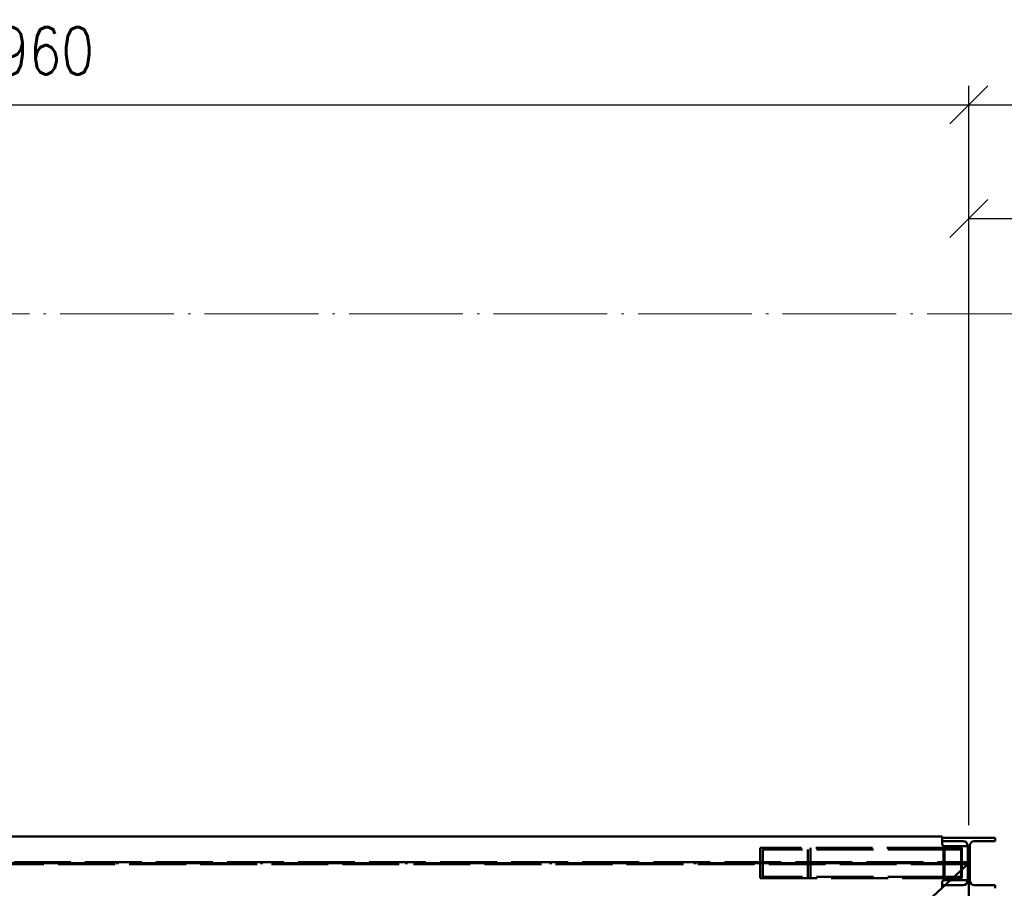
# Paper-space layout 'Layout1' of a CAD drawing. Extents: x -2 to 935, y -36 to 422.
# Tile 18 of 53: x 123 to 175, y 296 to 342. Entities that reach past the tile are written whole.
import ezdxf

# ---------------------------------------------------------------- set-up
doc = ezdxf.new("R2010")
doc.units = 0
for name, pattern in [('ACAD_ISO02W100', [15, 12, -3]), ('ACAD_ISO04W100', [30.5, 24, -3, 0.5, -3]), ('HP_01_CER_B', [8, 5, -1, 1, -1])]:
    doc.linetypes.add(name, pattern=pattern)
doc.layers.get('0').update_dxf_attribs({"linetype": 'CONTINUOUS'})
doc.layers.get('DEFPOINTS').update_dxf_attribs({"color": 132, "linetype": 'CONTINUOUS'})
for name, color, linetype, lineweight in [('SS_1.ET-HALA_TaO-RASTR', 7, 'HP_01_CER_B', 13), ('SS_2.ET-HALA_TaO-VESTAVBA_A1÷B2-VAZBA2', 51, 'CONTINUOUS', 50), ('SS_KOTY', 3, 'CONTINUOUS', 25)]:
    doc.layers.add(name, color=color, linetype=linetype, lineweight=lineweight)
doc.styles.add('ROMANS', font='romans.shx', dxfattribs={"width": 0.8})
doc.dimstyles.new('A-1_(2.5)_50AS', dxfattribs={"dimtxt": 2.5, "dimasz": 2, "dimexe": 1, "dimexo": 2, "dimgap": 0, "dimtad": 0, "dimdec": 1, "dimlfac": 50, "dimrnd": 1, "dimtxsty": 'ROMANS', "dimblk1": 'OBLIQUE', "dimblk2": 'OBLIQUE', "dimsah": 1, "dimcen": 2, "dimclrd": 256, "dimclre": 256, "dimclrt": 256, "dimadec": 1, "dimazin": 2, "dimtfac": 0.714286, "dimtdec": 1, "dimtmove": 0, "dimatfit": 3, "dimldrblk": 'OPEN', "dimfxl": 1, "dimtvp": 1.142857, "dimtfill": 1, "dimtolj": 1, "dimlwd": -1, "dimlwe": -1, "dimarcsym": 0})

# ---------------------------------------------------------------- blocks, each defined once
blk = doc.blocks.new('_Oblique')
at = {"color": 0, "linetype": 'ByBlock', "lineweight": -2}
blk.add_line((-0.5, -0.5), (0.5, 0.5), dxfattribs=at)
blk = doc.blocks.new('*D25')
at = {"layer": 'DEFPOINTS', "color": 0, "transparency": 16777216}
for p in [(172.739, 337.003), (73.539, 296.97, -9801.32), (172.739, 296.97, -9801.32)]:
    blk.add_point(p, dxfattribs=at)
at = {"layer": 'SS_KOTY', "transparency": 16777216}
for p, q in [((73.539, 298.97), (73.539, 338.003)), ((172.739, 298.97), (172.739, 338.003)), ((73.539, 337.003), (172.739, 337.003))]:
    blk.add_line(p, q, dxfattribs=at)
at = {"layer": 'SS_KOTY', "transparency": 16777216, "xscale": 2, "yscale": 2, "zscale": 2, "rotation": 180}
blk.add_blockref('_Oblique', (73.539, 337.003), dxfattribs=at)
at = {"layer": 'SS_KOTY', "transparency": 16777216, "xscale": 2, "yscale": 2, "zscale": 2}
blk.add_blockref('_Oblique', (172.739, 337.003), dxfattribs=at)
at = {"layer": 'SS_KOTY', "transparency": 16777216, "insert": (123.139, 339.86), "char_height": 2.5, "attachment_point": 5, "style": 'ROMANS', "bg_fill": 3, "box_fill_scale": 1.1, "bg_fill_color": 256, "bg_fill_true_color": 13158600, "bg_fill_transparency": 0}
blk.add_mtext('\\A1;4960', dxfattribs=at)
blk = doc.blocks.new('_OPEN')
at = {"color": 0, "linetype": 'ByBlock'}
for p, q in [((-1, 0.167), (0, 0)), ((0, 0), (-1, -0.167)), ((0, 0), (-1, 0))]:
    blk.add_line(p, q, dxfattribs=at)
blk = doc.blocks.new('*D26')
at = {"layer": 'DEFPOINTS', "color": 0, "transparency": 16777216}
for p in [(300.739, 337.003), (172.739, 296.97, -9801.32), (300.739, 250.97, -9800)]:
    blk.add_point(p, dxfattribs=at)
at = {"layer": 'SS_KOTY', "transparency": 16777216}
for p, q in [((172.739, 298.97), (172.739, 338.003)), ((300.739, 252.97), (300.739, 338.003)), ((172.739, 337.003), (300.739, 337.003))]:
    blk.add_line(p, q, dxfattribs=at)
at = {"layer": 'SS_KOTY', "transparency": 16777216, "xscale": 2, "yscale": 2, "zscale": 2, "rotation": 180}
blk.add_blockref('_Oblique', (172.739, 337.003), dxfattribs=at)
at = {"layer": 'SS_KOTY', "transparency": 16777216, "xscale": 2, "yscale": 2, "zscale": 2}
blk.add_blockref('_Oblique', (300.739, 337.003), dxfattribs=at)
at = {"layer": 'SS_KOTY', "transparency": 16777216, "insert": (236.739, 339.86), "char_height": 2.5, "attachment_point": 5, "style": 'ROMANS', "bg_fill": 3, "box_fill_scale": 1.1, "bg_fill_color": 256, "bg_fill_true_color": 13158600, "bg_fill_transparency": 0}
blk.add_mtext('\\A1;6400', dxfattribs=at)
blk = doc.blocks.new('*D27')
at = {"layer": 'DEFPOINTS', "color": 0, "transparency": 16777216}
for p in [(214.739, 331.003), (172.739, 296.97, -9801.32), (214.739, 250.97, -9800.8)]:
    blk.add_point(p, dxfattribs=at)
at = {"layer": 'SS_KOTY', "transparency": 16777216}
for p, q in [((172.739, 298.97), (172.739, 332.003)), ((214.739, 252.97), (214.739, 332.003)), ((172.739, 331.003), (214.739, 331.003))]:
    blk.add_line(p, q, dxfattribs=at)
at = {"layer": 'SS_KOTY', "transparency": 16777216, "xscale": 2, "yscale": 2, "zscale": 2, "rotation": 180}
blk.add_blockref('_Oblique', (172.739, 331.003), dxfattribs=at)
at = {"layer": 'SS_KOTY', "transparency": 16777216, "xscale": 2, "yscale": 2, "zscale": 2}
blk.add_blockref('_Oblique', (214.739, 331.003), dxfattribs=at)
at = {"layer": 'SS_KOTY', "transparency": 16777216, "insert": (193.739, 333.86), "char_height": 2.5, "attachment_point": 5, "style": 'ROMANS', "bg_fill": 3, "box_fill_scale": 1.1, "bg_fill_color": 256, "bg_fill_true_color": 13158600, "bg_fill_transparency": 0}
blk.add_mtext('\\A1;2100', dxfattribs=at)

psp = doc.layouts.get("Layout1")

# ---------------------------------------------------------------- linework, layer by layer
at = {"layer": 'SS_2.ET-HALA_TaO-VESTAVBA_A1÷B2-VAZBA2', "color": 3, "linetype": 'ACAD_ISO02W100', "ltscale": 0.25}
for p, q in [((171.4632, 296.2503), (161.8648, 296.2503)), ((161.7323, 296.1703), (171.4149, 296.1703))]:
    psp.add_line(p, q, dxfattribs=at)
at = {"layer": 'SS_2.ET-HALA_TaO-VESTAVBA_A1÷B2-VAZBA2', "color": 1, "linetype": 'Continuous', "ltscale": 0.25}
for p, q in [((171.3392, 295.8103), (171.3392, 295.9703)), ((171.3392, 295.6403), (171.3392, 295.8103))]:
    psp.add_line(p, q, dxfattribs=at)
at = {"layer": 'SS_2.ET-HALA_TaO-VESTAVBA_A1÷B2-VAZBA2', "color": 1, "linetype": 'Continuous', "ltscale": 0.25, "extrusion": (-3.63798e-13, 1.5069e-13, -1)}
psp.add_arc((-171.4392, 295.9703), 0.1, 0, 90, dxfattribs=at)

# ---------------------------------------------------------------- dimensions: what is measured, and where the dimension line sits
at = {"layer": 'SS_KOTY'}
dim = psp.add_linear_dim(base=(172.7392, 337.0029), p1=(73.5392, 296.9703, -9801.32), p2=(172.7392, 296.9703, -9801.32), dimstyle='A-1_(2.5)_50AS', dxfattribs=at)
dim.commit()
dim.dimension.update_dxf_attribs({"geometry": '*D25', "text_midpoint": (123.1392, 339.86)})

# ---------------------------------------------------------------- next in the draw order: linework, layer by layer
at = {"layer": 'SS_2.ET-HALA_TaO-VESTAVBA_A1÷B2-VAZBA2', "color": 1, "linetype": 'Continuous', "ltscale": 0.25}
for p, q in [((171.3392, 298.3703), (74.9392, 298.3703)), ((171.3392, 298.3003), (171.3392, 298.3703)), ((171.3392, 298.1303), (171.3392, 298.3003)), ((171.3392, 297.9703), (171.3392, 298.1303))]:
    psp.add_line(p, q, dxfattribs=at)
at = {"layer": 'SS_2.ET-HALA_TaO-VESTAVBA_A1÷B2-VAZBA2', "color": 3, "linetype": 'ACAD_ISO02W100', "ltscale": 0.25}
for p, q in [((171.4149, 297.7703), (161.7323, 297.7703)), ((161.7323, 297.7703), (161.7323, 296.1703)), ((164.3809, 297.7703), (164.3809, 296.1703)), ((171.4149, 296.1703), (171.4149, 297.7703)), ((171.4632, 297.6903), (161.8648, 297.6903)), ((161.8648, 297.6903), (161.8648, 296.2503)), ((164.2485, 297.6903), (164.2485, 296.2503)), ((171.4632, 296.2503), (171.4632, 297.6903))]:
    psp.add_line(p, q, dxfattribs=at)
at = {"layer": 'SS_2.ET-HALA_TaO-VESTAVBA_A1÷B2-VAZBA2', "color": 1, "linetype": 'Continuous', "ltscale": 0.25, "extrusion": (0, 0, -1)}
psp.add_arc((-171.4392, 297.9703), 0.1, 270, 0, dxfattribs=at)

# ---------------------------------------------------------------- next in the draw order: dimensions: what is measured, and where the dimension line sits
at = {"layer": 'SS_KOTY'}
dim = psp.add_linear_dim(base=(300.7392, 337.0029), p1=(172.7392, 296.9703, -9801.32), p2=(300.7392, 250.9703, -9800), dimstyle='A-1_(2.5)_50AS', override={"dimtmove": 1}, dxfattribs=at)
dim.commit()
dim.dimension.update_dxf_attribs({"geometry": '*D26', "text_midpoint": (236.7392, 339.86)})

# ---------------------------------------------------------------- next in the draw order: dimensions: what is measured, and where the dimension line sits
dim = psp.add_linear_dim(base=(214.7392, 331.0029), p1=(172.7392, 296.9703, -9801.32), p2=(214.7392, 250.9703, -9800.8), dimstyle='A-1_(2.5)_50AS', dxfattribs=at)
dim.commit()
dim.dimension.update_dxf_attribs({"geometry": '*D27', "text_midpoint": (193.7392, 333.86)})

# ---------------------------------------------------------------- next in the draw order: linework, layer by layer
at = {"layer": 'SS_1.ET-HALA_TaO-RASTR', "linetype": 'ACAD_ISO04W100', "ltscale": 0.25}
psp.add_line((48.5392, 325.9703), (462.3422, 325.9703), dxfattribs=at)
at = {"layer": 'SS_2.ET-HALA_TaO-VESTAVBA_A1÷B2-VAZBA2', "color": 1, "linetype": 'Continuous', "ltscale": 0.25}
for p, q in [((174.1392, 298.3003), (171.3392, 298.3003)), ((174.1392, 298.3003), (174.1392, 298.1303)), ((171.3392, 298.1303), (172.4442, 298.1303)), ((172.6842, 297.8703), (171.4392, 297.8703)), ((172.6842, 297.8703), (172.6842, 297.8903)), ((172.6842, 296.0703), (172.6842, 297.8703)), ((172.7942, 296.0503), (172.7942, 297.8903)), ((173.0342, 298.1303), (174.1392, 298.1303)), ((172.4442, 295.8103), (171.3392, 295.8103)), ((171.4392, 296.0703), (172.6842, 296.0703)), ((172.6842, 296.0503), (172.6842, 296.0703)), ((174.1392, 295.8103), (173.0342, 295.8103)), ((174.1392, 295.8103), (174.1392, 295.6403))]:
    psp.add_line(p, q, dxfattribs=at)
at = {"layer": 'SS_2.ET-HALA_TaO-VESTAVBA_A1÷B2-VAZBA2', "color": 3, "linetype": 'ACAD_ISO02W100', "ltscale": 0.25}
for p, q in [((172.3814, 297.7703), (171.4149, 297.7703)), ((172.3814, 296.1703), (172.3814, 297.7703)), ((172.3331, 297.6903), (171.4632, 297.6903)), ((172.3331, 296.2503), (172.3331, 297.6903)), ((73.5942, 297.0253), (172.6842, 297.0253)), ((172.6842, 296.9153), (73.5942, 296.9153)), ((172.3331, 296.2503), (171.4632, 296.2503)), ((171.4149, 296.1703), (172.3814, 296.1703))]:
    psp.add_line(p, q, dxfattribs=at)
at = {"layer": 'SS_2.ET-HALA_TaO-VESTAVBA_A1÷B2-VAZBA2', "color": 7, "linetype": 'ACAD_ISO04W100', "ltscale": 0.25}
for p, q in [((172.7392, 296.9703), (73.5392, 296.9703)), ((172.7392, 296.9703), (123.1392, 250.9703)), ((163.0566, 296.9703), (172.7392, 296.9703)), ((172.7392, 296.9703), (172.7392, 204.9703))]:
    psp.add_line(p, q, dxfattribs=at)
at = {"layer": 'SS_2.ET-HALA_TaO-VESTAVBA_A1÷B2-VAZBA2', "color": 1, "linetype": 'Continuous', "ltscale": 0.25, "extrusion": (-6.27875e-14, -1.51582e-13, -1)}
psp.add_arc((-172.4442, 297.8903), 0.24, 90, 180, dxfattribs=at)
at = {"layer": 'SS_2.ET-HALA_TaO-VESTAVBA_A1÷B2-VAZBA2', "color": 1, "linetype": 'Continuous', "ltscale": 0.25, "extrusion": (1.51582e-13, -6.27875e-14, -1)}
psp.add_arc((-173.0342, 297.8903), 0.24, 0, 90, dxfattribs=at)
at = {"layer": 'SS_2.ET-HALA_TaO-VESTAVBA_A1÷B2-VAZBA2', "color": 1, "linetype": 'Continuous', "ltscale": 0.25, "extrusion": (-6.27875e-14, 1.51582e-13, -1)}
psp.add_arc((-172.4442, 296.0503), 0.24, 180, 270, dxfattribs=at)
at = {"layer": 'SS_2.ET-HALA_TaO-VESTAVBA_A1÷B2-VAZBA2', "color": 1, "linetype": 'Continuous', "ltscale": 0.25, "extrusion": (1.51582e-13, 6.27875e-14, -1)}
psp.add_arc((-173.0342, 296.0503), 0.24, 270, 0, dxfattribs=at)

doc.saveas('drawing.dxf')
